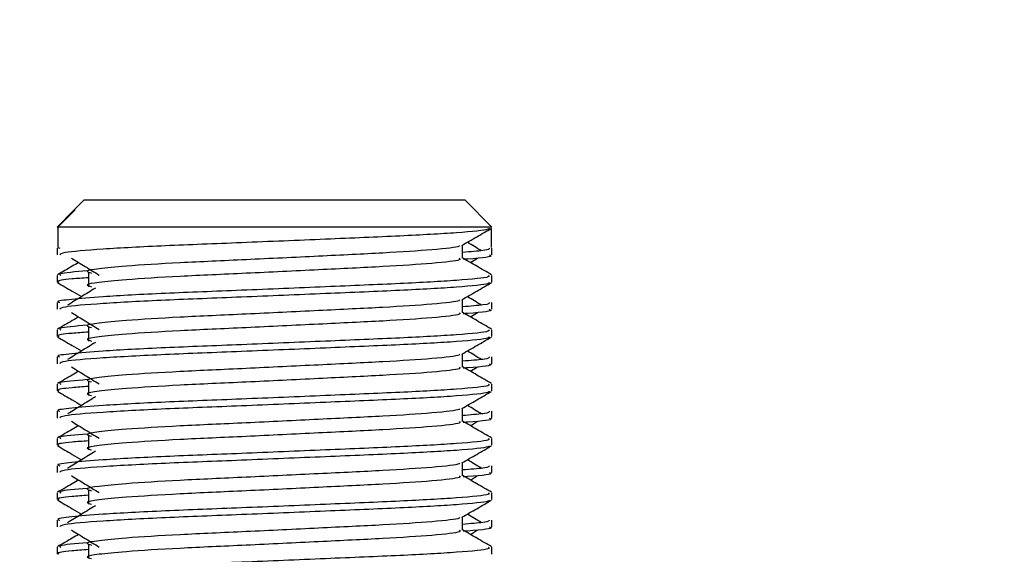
# Model space of a CAD drawing. Header units: millimetres. Extents: x 0 to 420, y 0 to 297.
# Tile 68 of 77: x 319.67 to 323.3, y 187.02 to 188.99. Entities that reach past the tile are written whole.
import ezdxf

# ---------------------------------------------------------------- set-up
doc = ezdxf.new("R2010")
doc.units = ezdxf.units.MM
doc.layers.add('QUOTE', color=174, linetype='Continuous')
doc.styles.add('SLDTEXTSTYLE3', font='TXT', dxfattribs={"width": 0.75})
doc.dimstyles.new('SLDDIMSTYLE0', dxfattribs={"dimtxt": 3, "dimasz": 3, "dimexe": 0, "dimexo": 0.0625, "dimgap": 0.75, "dimtad": 1, "dimlfac": 9.979656, "dimrnd": 1e-09, "dimzin": 12, "dimdsep": 46, "dimtxsty": 'SLDTEXTSTYLE3', "dimsah": 1, "dimcen": 0.09, "dimadec": 0, "dimazin": 3, "dimtfac": 1, "dimtdec": 3, "dimtofl": 0, "dimtmove": 0, "dimatfit": 3, "dimfxl": 0, "dimfrac": 2, "dimtolj": 1, "dimtzin": 12, "dimarcsym": 0})

# ---------------------------------------------------------------- blocks, each defined once
blk = doc.blocks.new('_D_2')
at = {"layer": 'QUOTE'}
for p, q in [((315.4972, 258.8846), (340.7097, 258.8846)), ((338.7097, 168.7913), (338.7097, 258.8846)), ((328.58, 168.7913), (340.7097, 168.7913))]:
    blk.add_line(p, q, dxfattribs=at)
for points in [[(338.7097, 258.8846), (338.2097, 255.8846), (339.2097, 255.8846)], [(338.7097, 168.7913), (339.2097, 171.7913), (338.2097, 171.7913)]]:
    blk.add_solid(points, dxfattribs=at)
at = {"layer": 'QUOTE', "insert": (334.8425, 208.8504), "char_height": 3, "attachment_point": 1, "rotation": 90, "style": 'SLDTEXTSTYLE3'}
blk.add_mtext('899,1', dxfattribs=at)

msp = doc.modelspace()

# ---------------------------------------------------------------- linework, layer by layer
at = {"color": 7, "linetype": 'Continuous', "lineweight": 25}
for p, q in [((319.9103, 188.331), (319.872, 188.2927)), ((319.9103, 188.331), (320.6725, 188.331)), ((320.6725, 188.331), (321.3131, 188.331)), ((321.4133, 188.2308), (321.3131, 188.331)), ((319.872, 188.2927), (319.8101, 188.2308)), ((319.8131, 188.2308), (319.8764, 188.2944)), ((319.872, 188.2927), (319.8764, 188.2944)), ((319.8131, 188.2308), (319.8101, 188.2308)), ((319.812, 188.2261), (319.8131, 188.2255)), ((319.8131, 188.2308), (319.8131, 188.1557)), ((321.4133, 188.2308), (319.8131, 188.2308)), ((321.4103, 188.2255), (321.4103, 188.1557)), ((319.8101, 188.153), (319.8101, 188.128)), ((319.8131, 188.1557), (319.8201, 188.153)), ((321.3049, 188.1156), (321.3049, 188.1645)), ((321.4133, 188.128), (321.4133, 188.153)), ((321.3338, 188.0999), (321.3606, 188.1163)), ((319.9255, 188.061), (319.9255, 188.0109)), ((319.8101, 188.0527), (319.8101, 188.0278)), ((321.4133, 188.0278), (321.4133, 188.0527)), ((319.8101, 187.9526), (319.8101, 187.9276)), ((321.3049, 187.9152), (321.3049, 187.964)), ((321.4133, 187.9276), (321.4133, 187.9526)), ((321.3338, 187.8995), (321.3606, 187.9159)), ((319.8101, 187.8523), (319.8101, 187.8273)), ((319.9255, 187.8606), (319.9255, 187.8105)), ((321.4133, 187.8273), (321.4133, 187.8523)), ((319.8101, 187.7522), (319.8101, 187.7272)), ((321.3049, 187.7148), (321.3049, 187.7636)), ((321.4133, 187.7272), (321.4133, 187.7522)), ((321.3338, 187.6991), (321.3606, 187.7155)), ((319.9255, 187.6602), (319.9255, 187.6101)), ((319.8101, 187.6519), (319.8101, 187.6269)), ((321.4133, 187.6269), (321.4133, 187.6519)), ((319.8101, 187.5518), (319.8101, 187.5268)), ((321.3049, 187.5144), (321.3049, 187.5632)), ((321.4133, 187.5268), (321.4133, 187.5518)), ((321.3338, 187.4987), (321.3606, 187.5151)), ((319.8101, 187.4515), (319.8101, 187.4265)), ((319.9255, 187.4598), (319.9255, 187.4097)), ((321.4133, 187.4265), (321.4133, 187.4515)), ((319.8101, 187.3513), (319.8101, 187.3264)), ((321.3049, 187.314), (321.3049, 187.3628)), ((321.4133, 187.3264), (321.4133, 187.3513)), ((321.3338, 187.2983), (321.3606, 187.3147)), ((319.8101, 187.2511), (319.8101, 187.2261)), ((319.9255, 187.2594), (319.9255, 187.2093)), ((321.4133, 187.2261), (321.4133, 187.2511)), ((321.3049, 187.1136), (321.3049, 187.1624)), ((319.8101, 187.1509), (319.8101, 187.126)), ((321.4133, 187.126), (321.4133, 187.1509)), ((321.3338, 187.0979), (321.3606, 187.1143)), ((319.8101, 187.0507), (319.8101, 187.0257)), ((319.9255, 187.059), (319.9255, 187.0089)), ((321.4133, 187.0257), (321.4133, 187.0507))]:
    msp.add_line(p, q, dxfattribs=at)
for points, knots in [([(321.4038, 188.226), (321.4031, 188.2248), (321.4006, 188.2196), (321.297, 188.2092), (321.0852, 188.1975), (320.8008, 188.1859), (320.4915, 188.1726), (320.1975, 188.1615), (319.9661, 188.1491), (319.8267, 188.1373), (319.8223, 188.1307), (319.8205, 188.128)], [0, 0, 0, 0, 0.039912, 0.166158, 0.289058, 0.411836, 0.5381, 0.659517, 0.783982, 0.909693, 1, 1, 1, 1]), ([(321.3027, 188.1632), (321.3208, 188.1737), (321.3571, 188.1947), (321.3933, 188.2157), (321.4114, 188.2261)], [0, 0, 0, 0, 0.499936, 1, 1, 1, 1]), ([(321.3744, 188.1431), (321.3574, 188.1536), (321.3402, 188.1641), (321.3229, 188.1747), (321.3228, 188.1748)], [0, 0, 0, 0, 0.989832, 1, 1, 1, 1]), ([(321.2926, 188.163), (321.2934, 188.1619), (321.2971, 188.1569), (321.2027, 188.1466), (321.0215, 188.1349), (320.7751, 188.1232), (320.5076, 188.11), (320.2543, 188.0989), (320.0671, 188.0875), (319.9592, 188.0767), (319.9088, 188.0687), (319.9284, 188.0633), (319.9372, 188.0608)], [0, 0, 0, 0, 0.035107, 0.156135, 0.273953, 0.391653, 0.512699, 0.629093, 0.748412, 0.840135, 0.92875, 1, 1, 1, 1]), ([(321.4033, 188.153), (321.4038, 188.15), (321.4045, 188.1449), (321.3338, 188.1394), (321.3049, 188.1372)], [0, 0, 0, 0, 0.590683, 1, 1, 1, 1]), ([(319.8897, 188.0999), (319.8818, 188.0953), (319.8557, 188.0803), (319.8297, 188.0652), (319.8116, 188.0547)], [0, 0, 0, 0, 0.3033381, 1, 1, 1, 1]), ([(319.8628, 188.1163), (319.8799, 188.1059), (319.9141, 188.085), (319.9482, 188.064), (319.9652, 188.0536)], [0, 0, 0, 0, 0.500011, 1, 1, 1, 1]), ([(321.2929, 188.1154), (321.2951, 188.1135), (321.3017, 188.1077), (321.2041, 188.0965), (321.0211, 188.0848), (320.7752, 188.0731), (320.5076, 188.0599), (320.2543, 188.0488), (320.067, 188.0374), (319.9592, 188.0266), (319.9088, 188.0186), (319.9284, 188.0132), (319.9371, 188.0108)], [0, 0, 0, 0, 0.059132, 0.177163, 0.292064, 0.406849, 0.524898, 0.638409, 0.754774, 0.844226, 0.930647, 1, 1, 1, 1]), ([(321.4118, 188.0547), (321.3937, 188.0652), (321.358, 188.0859), (321.3224, 188.1065), (321.3049, 188.1166)], [0, 0, 0, 0, 0.508368, 1, 1, 1, 1]), ([(321.403, 188.128), (321.4059, 188.1271), (321.4209, 188.1223), (321.3823, 188.1163), (321.3123, 188.1118), (321.307, 188.1115)], [0, 0, 0, 0, 0.18373, 0.938556, 1, 1, 1, 1]), ([(319.921, 188.0692), (319.8776, 188.0655), (319.811, 188.0598), (319.8206, 188.0546), (319.824, 188.0527)], [0, 0, 0, 0, 0.651043, 1, 1, 1, 1]), ([(321.3995, 188.0527), (321.402, 188.0508), (321.4095, 188.045), (321.2968, 188.0339), (321.0852, 188.0222), (320.8009, 188.0105), (320.4912, 187.9973), (320.1986, 187.9862), (319.981, 187.9748), (319.8592, 187.9639), (319.8035, 187.9574), (319.817, 187.9535), (319.8201, 187.9526)], [0, 0, 0, 0, 0.061077, 0.184512, 0.304677, 0.424721, 0.548174, 0.666888, 0.788581, 0.882129, 0.97251, 1, 1, 1, 1]), ([(319.812, 188.0257), (319.8301, 188.0152), (319.8597, 187.9981), (319.8892, 187.981), (319.9007, 187.9744)], [0, 0, 0, 0, 0.61317, 1, 1, 1, 1]), ([(319.9255, 188.0439), (319.9042, 188.0424), (319.8387, 188.0376), (319.8074, 188.0325), (319.815, 188.0286), (319.8167, 188.0278)], [0, 0, 0, 0, 0.270543, 0.831179, 1, 1, 1, 1]), ([(321.4038, 188.0256), (321.4031, 188.0244), (321.4006, 188.0192), (321.297, 188.0088), (321.0852, 187.9971), (320.8008, 187.9854), (320.4915, 187.9722), (320.1975, 187.9611), (319.9661, 187.9487), (319.8267, 187.9369), (319.8223, 187.9303), (319.8205, 187.9276)], [0, 0, 0, 0, 0.039912, 0.166158, 0.289058, 0.411836, 0.5381, 0.659517, 0.783982, 0.909693, 1, 1, 1, 1]), ([(321.3027, 187.9628), (321.3208, 187.9733), (321.3571, 187.9943), (321.3933, 188.0152), (321.4114, 188.0257)], [0, 0, 0, 0, 0.499936, 1, 1, 1, 1]), ([(319.9514, 188.0055), (319.9343, 187.995), (319.9001, 187.9741), (319.866, 187.9532), (319.849, 187.9427)], [0, 0, 0, 0, 0.49999, 1, 1, 1, 1]), ([(321.2926, 187.9626), (321.2934, 187.9615), (321.2971, 187.9565), (321.2027, 187.9462), (321.0215, 187.9345), (320.7751, 187.9228), (320.5076, 187.9096), (320.2543, 187.8985), (320.0671, 187.8871), (319.9592, 187.8763), (319.9088, 187.8682), (319.9284, 187.8628), (319.9372, 187.8604)], [0, 0, 0, 0, 0.035107, 0.156135, 0.273953, 0.391653, 0.512699, 0.629093, 0.748412, 0.840135, 0.92875, 1, 1, 1, 1]), ([(321.4033, 187.9526), (321.4038, 187.9496), (321.4045, 187.9445), (321.3338, 187.939), (321.3049, 187.9368)], [0, 0, 0, 0, 0.590683, 1, 1, 1, 1]), ([(321.3744, 187.9427), (321.3574, 187.9532), (321.3402, 187.9637), (321.3229, 187.9743), (321.3228, 187.9744)], [0, 0, 0, 0, 0.989832, 1, 1, 1, 1]), ([(319.8628, 187.9159), (319.8799, 187.9055), (319.9141, 187.8845), (319.9482, 187.8636), (319.9652, 187.8532)], [0, 0, 0, 0, 0.5000113, 1, 1, 1, 1]), ([(321.2929, 187.915), (321.2951, 187.9131), (321.3017, 187.9073), (321.2041, 187.8961), (321.0211, 187.8844), (320.7752, 187.8727), (320.5076, 187.8595), (320.2543, 187.8484), (320.067, 187.837), (319.9592, 187.8261), (319.9088, 187.8181), (319.9284, 187.8128), (319.9371, 187.8103)], [0, 0, 0, 0, 0.059132, 0.177163, 0.292064, 0.406849, 0.524898, 0.638409, 0.754774, 0.844226, 0.930647, 1, 1, 1, 1]), ([(321.4118, 187.8543), (321.3937, 187.8648), (321.358, 187.8854), (321.3224, 187.9061), (321.3049, 187.9162)], [0, 0, 0, 0, 0.508368, 1, 1, 1, 1]), ([(321.403, 187.9276), (321.4059, 187.9266), (321.4209, 187.9219), (321.3823, 187.9159), (321.3123, 187.9114), (321.307, 187.9111)], [0, 0, 0, 0, 0.18373, 0.938556, 1, 1, 1, 1]), ([(319.8897, 187.8995), (319.8818, 187.8949), (319.8557, 187.8799), (319.8297, 187.8648), (319.8116, 187.8543)], [0, 0, 0, 0, 0.303338, 1, 1, 1, 1]), ([(321.3995, 187.8523), (321.402, 187.8504), (321.4095, 187.8446), (321.2968, 187.8334), (321.0852, 187.8218), (320.8009, 187.8101), (320.4912, 187.7969), (320.1986, 187.7858), (319.981, 187.7744), (319.8592, 187.7635), (319.8035, 187.757), (319.817, 187.7531), (319.8201, 187.7522)], [0, 0, 0, 0, 0.061077, 0.184512, 0.304677, 0.424721, 0.548174, 0.666888, 0.788581, 0.882129, 0.97251, 1, 1, 1, 1]), ([(319.9255, 187.8435), (319.9042, 187.842), (319.8387, 187.8372), (319.8074, 187.8321), (319.815, 187.8282), (319.8167, 187.8273)], [0, 0, 0, 0, 0.270543, 0.831179, 1, 1, 1, 1]), ([(319.921, 187.8688), (319.8776, 187.8651), (319.811, 187.8594), (319.8206, 187.8542), (319.824, 187.8523)], [0, 0, 0, 0, 0.651043, 1, 1, 1, 1]), ([(319.812, 187.8253), (319.8301, 187.8148), (319.8597, 187.7977), (319.8892, 187.7806), (319.9007, 187.774)], [0, 0, 0, 0, 0.61317, 1, 1, 1, 1]), ([(321.4038, 187.8252), (321.4031, 187.824), (321.4006, 187.8188), (321.297, 187.8084), (321.0852, 187.7967), (320.8008, 187.785), (320.4915, 187.7718), (320.1975, 187.7607), (319.9661, 187.7483), (319.8267, 187.7365), (319.8223, 187.7299), (319.8205, 187.7272)], [0, 0, 0, 0, 0.039912, 0.166158, 0.289058, 0.411836, 0.5381, 0.659517, 0.783982, 0.909693, 1, 1, 1, 1]), ([(319.9514, 187.8051), (319.9343, 187.7946), (319.9001, 187.7737), (319.866, 187.7528), (319.849, 187.7423)], [0, 0, 0, 0, 0.49999, 1, 1, 1, 1]), ([(321.3027, 187.7624), (321.3208, 187.7729), (321.3571, 187.7939), (321.3933, 187.8148), (321.4114, 187.8253)], [0, 0, 0, 0, 0.4999356, 1, 1, 1, 1]), ([(321.3744, 187.7423), (321.3574, 187.7528), (321.3402, 187.7633), (321.3229, 187.7739), (321.3228, 187.774)], [0, 0, 0, 0, 0.989832, 1, 1, 1, 1]), ([(321.2926, 187.7622), (321.2934, 187.7611), (321.2971, 187.7561), (321.2027, 187.7457), (321.0215, 187.7341), (320.7751, 187.7224), (320.5076, 187.7092), (320.2543, 187.6981), (320.0671, 187.6867), (319.9592, 187.6758), (319.9088, 187.6678), (319.9284, 187.6624), (319.9372, 187.66)], [0, 0, 0, 0, 0.035107, 0.156135, 0.273953, 0.391653, 0.512699, 0.629093, 0.748412, 0.840135, 0.92875, 1, 1, 1, 1]), ([(321.4033, 187.7522), (321.4038, 187.7492), (321.4045, 187.7441), (321.3338, 187.7386), (321.3049, 187.7363)], [0, 0, 0, 0, 0.590683, 1, 1, 1, 1]), ([(319.8897, 187.6991), (319.8818, 187.6945), (319.8557, 187.6795), (319.8297, 187.6644), (319.8116, 187.6539)], [0, 0, 0, 0, 0.303338, 1, 1, 1, 1]), ([(319.8628, 187.7155), (319.8799, 187.7051), (319.9141, 187.6841), (319.9482, 187.6632), (319.9652, 187.6528)], [0, 0, 0, 0, 0.500011, 1, 1, 1, 1]), ([(321.2929, 187.7146), (321.2951, 187.7127), (321.3017, 187.7069), (321.2041, 187.6957), (321.0211, 187.684), (320.7752, 187.6723), (320.5076, 187.6591), (320.2543, 187.648), (320.067, 187.6366), (319.9592, 187.6257), (319.9088, 187.6177), (319.9284, 187.6123), (319.9371, 187.6099)], [0, 0, 0, 0, 0.059132, 0.177163, 0.292064, 0.406849, 0.524898, 0.638409, 0.754774, 0.844226, 0.930647, 1, 1, 1, 1]), ([(321.4118, 187.6539), (321.3937, 187.6644), (321.358, 187.685), (321.3224, 187.7057), (321.3049, 187.7158)], [0, 0, 0, 0, 0.508368, 1, 1, 1, 1]), ([(321.403, 187.7272), (321.4059, 187.7262), (321.4209, 187.7214), (321.3823, 187.7155), (321.3123, 187.711), (321.307, 187.7106)], [0, 0, 0, 0, 0.18373, 0.938556, 1, 1, 1, 1]), ([(319.921, 187.6683), (319.8776, 187.6647), (319.811, 187.659), (319.8206, 187.6538), (319.824, 187.6519)], [0, 0, 0, 0, 0.651043, 1, 1, 1, 1]), ([(321.3995, 187.6519), (321.402, 187.65), (321.4095, 187.6442), (321.2968, 187.633), (321.0852, 187.6213), (320.8009, 187.6097), (320.4912, 187.5965), (320.1986, 187.5854), (319.981, 187.574), (319.8592, 187.5631), (319.8035, 187.5565), (319.817, 187.5527), (319.8201, 187.5518)], [0, 0, 0, 0, 0.061077, 0.184512, 0.304677, 0.424721, 0.548174, 0.666888, 0.788581, 0.882129, 0.97251, 1, 1, 1, 1]), ([(319.812, 187.6249), (319.8301, 187.6144), (319.8597, 187.5973), (319.8892, 187.5802), (319.9007, 187.5736)], [0, 0, 0, 0, 0.61317, 1, 1, 1, 1]), ([(319.9255, 187.6431), (319.9042, 187.6416), (319.8387, 187.6368), (319.8074, 187.6317), (319.815, 187.6278), (319.8167, 187.6269)], [0, 0, 0, 0, 0.270543, 0.831179, 1, 1, 1, 1]), ([(321.4038, 187.6248), (321.4031, 187.6235), (321.4006, 187.6184), (321.297, 187.608), (321.0852, 187.5963), (320.8008, 187.5846), (320.4915, 187.5714), (320.1975, 187.5603), (319.9661, 187.5479), (319.8267, 187.5361), (319.8223, 187.5295), (319.8205, 187.5268)], [0, 0, 0, 0, 0.039912, 0.166158, 0.289058, 0.411836, 0.5381, 0.659517, 0.783982, 0.909693, 1, 1, 1, 1]), ([(321.3027, 187.562), (321.3208, 187.5725), (321.3571, 187.5935), (321.3933, 187.6144), (321.4114, 187.6249)], [0, 0, 0, 0, 0.499936, 1, 1, 1, 1]), ([(319.9514, 187.6046), (319.9343, 187.5942), (319.9001, 187.5733), (319.866, 187.5523), (319.849, 187.5419)], [0, 0, 0, 0, 0.49999, 1, 1, 1, 1]), ([(321.2926, 187.5618), (321.2934, 187.5607), (321.2971, 187.5557), (321.2027, 187.5453), (321.0215, 187.5337), (320.7751, 187.522), (320.5076, 187.5088), (320.2543, 187.4977), (320.0671, 187.4863), (319.9592, 187.4754), (319.9088, 187.4674), (319.9284, 187.462), (319.9372, 187.4596)], [0, 0, 0, 0, 0.035107, 0.156135, 0.273953, 0.391653, 0.512699, 0.629093, 0.748412, 0.840135, 0.92875, 1, 1, 1, 1]), ([(321.4033, 187.5518), (321.4038, 187.5488), (321.4045, 187.5437), (321.3338, 187.5382), (321.3049, 187.5359)], [0, 0, 0, 0, 0.590683, 1, 1, 1, 1]), ([(321.3744, 187.5419), (321.3574, 187.5523), (321.3402, 187.5629), (321.3229, 187.5735), (321.3228, 187.5736)], [0, 0, 0, 0, 0.989832, 1, 1, 1, 1]), ([(319.8628, 187.5151), (319.8799, 187.5046), (319.9141, 187.4837), (319.9482, 187.4628), (319.9652, 187.4523)], [0, 0, 0, 0, 0.500011, 1, 1, 1, 1]), ([(321.4118, 187.4535), (321.3937, 187.464), (321.358, 187.4846), (321.3224, 187.5053), (321.3049, 187.5154)], [0, 0, 0, 0, 0.508368, 1, 1, 1, 1]), ([(321.403, 187.5268), (321.4059, 187.5258), (321.4209, 187.521), (321.3823, 187.5151), (321.3123, 187.5106), (321.307, 187.5102)], [0, 0, 0, 0, 0.18373, 0.938556, 1, 1, 1, 1]), ([(319.8897, 187.4987), (319.8818, 187.4941), (319.8557, 187.4791), (319.8297, 187.464), (319.8116, 187.4535)], [0, 0, 0, 0, 0.3033381, 1, 1, 1, 1]), ([(321.2929, 187.5142), (321.2951, 187.5123), (321.3017, 187.5065), (321.2041, 187.4953), (321.0211, 187.4836), (320.7752, 187.4719), (320.5076, 187.4587), (320.2543, 187.4476), (320.067, 187.4362), (319.9592, 187.4253), (319.9088, 187.4173), (319.9284, 187.4119), (319.9371, 187.4095)], [0, 0, 0, 0, 0.059132, 0.177163, 0.292064, 0.406849, 0.524898, 0.638409, 0.754774, 0.844226, 0.930647, 1, 1, 1, 1]), ([(321.3995, 187.4515), (321.402, 187.4496), (321.4095, 187.4438), (321.2968, 187.4326), (321.0852, 187.4209), (320.8009, 187.4093), (320.4912, 187.396), (320.1986, 187.385), (319.981, 187.3736), (319.8592, 187.3627), (319.8035, 187.3561), (319.817, 187.3523), (319.8201, 187.3513)], [0, 0, 0, 0, 0.061077, 0.184512, 0.304677, 0.424721, 0.548174, 0.666888, 0.788581, 0.882129, 0.97251, 1, 1, 1, 1]), ([(319.9255, 187.4427), (319.9042, 187.4412), (319.8387, 187.4364), (319.8074, 187.4313), (319.815, 187.4274), (319.8167, 187.4265)], [0, 0, 0, 0, 0.270543, 0.831179, 1, 1, 1, 1]), ([(319.921, 187.4679), (319.8776, 187.4642), (319.811, 187.4586), (319.8206, 187.4533), (319.824, 187.4515)], [0, 0, 0, 0, 0.651043, 1, 1, 1, 1]), ([(319.812, 187.4245), (319.8301, 187.414), (319.8597, 187.3969), (319.8892, 187.3798), (319.9007, 187.3732)], [0, 0, 0, 0, 0.61317, 1, 1, 1, 1]), ([(321.4038, 187.4244), (321.4031, 187.4231), (321.4006, 187.418), (321.297, 187.4076), (321.0852, 187.3959), (320.8008, 187.3842), (320.4915, 187.371), (320.1975, 187.3599), (319.9661, 187.3475), (319.8267, 187.3357), (319.8223, 187.3291), (319.8205, 187.3264)], [0, 0, 0, 0, 0.039912, 0.166158, 0.289058, 0.411836, 0.5381, 0.659517, 0.783982, 0.909693, 1, 1, 1, 1]), ([(321.3027, 187.3616), (321.3208, 187.3721), (321.3571, 187.393), (321.3933, 187.414), (321.4114, 187.4245)], [0, 0, 0, 0, 0.499936, 1, 1, 1, 1]), ([(319.9514, 187.4042), (319.9343, 187.3938), (319.9001, 187.3729), (319.866, 187.3519), (319.849, 187.3415)], [0, 0, 0, 0, 0.49999, 1, 1, 1, 1]), ([(321.3744, 187.3415), (321.3574, 187.3519), (321.3402, 187.3625), (321.3229, 187.3731), (321.3228, 187.3732)], [0, 0, 0, 0, 0.989832, 1, 1, 1, 1]), ([(321.2926, 187.3614), (321.2934, 187.3603), (321.2971, 187.3552), (321.2027, 187.3449), (321.0215, 187.3333), (320.7751, 187.3216), (320.5076, 187.3084), (320.2543, 187.2973), (320.0671, 187.2859), (319.9592, 187.275), (319.9088, 187.267), (319.9284, 187.2616), (319.9372, 187.2592)], [0, 0, 0, 0, 0.035107, 0.156135, 0.273953, 0.391653, 0.512699, 0.629093, 0.748412, 0.840135, 0.92875, 1, 1, 1, 1]), ([(321.4033, 187.3513), (321.4038, 187.3484), (321.4045, 187.3433), (321.3338, 187.3378), (321.3049, 187.3355)], [0, 0, 0, 0, 0.590683, 1, 1, 1, 1]), ([(319.8897, 187.2983), (319.8818, 187.2937), (319.8557, 187.2786), (319.8297, 187.2636), (319.8116, 187.2531)], [0, 0, 0, 0, 0.303338, 1, 1, 1, 1]), ([(319.8628, 187.3147), (319.8799, 187.3042), (319.9141, 187.2833), (319.9482, 187.2624), (319.9652, 187.2519)], [0, 0, 0, 0, 0.500011, 1, 1, 1, 1]), ([(321.2929, 187.3138), (321.2951, 187.3119), (321.3017, 187.306), (321.2041, 187.2949), (321.0211, 187.2832), (320.7752, 187.2715), (320.5076, 187.2583), (320.2543, 187.2472), (320.067, 187.2358), (319.9592, 187.2249), (319.9088, 187.2169), (319.9284, 187.2115), (319.9371, 187.2091)], [0, 0, 0, 0, 0.059132, 0.177163, 0.292064, 0.406849, 0.524898, 0.638409, 0.754774, 0.844226, 0.930647, 1, 1, 1, 1]), ([(321.4118, 187.2531), (321.3937, 187.2636), (321.358, 187.2842), (321.3224, 187.3049), (321.3049, 187.315)], [0, 0, 0, 0, 0.508368, 1, 1, 1, 1]), ([(321.403, 187.3264), (321.4059, 187.3254), (321.4209, 187.3206), (321.3823, 187.3146), (321.3123, 187.3102), (321.307, 187.3098)], [0, 0, 0, 0, 0.18373, 0.938556, 1, 1, 1, 1]), ([(319.921, 187.2675), (319.8776, 187.2638), (319.811, 187.2582), (319.8206, 187.2529), (319.824, 187.2511)], [0, 0, 0, 0, 0.651043, 1, 1, 1, 1]), ([(321.3995, 187.2511), (321.402, 187.2492), (321.4095, 187.2434), (321.2968, 187.2322), (321.0852, 187.2205), (320.8009, 187.2089), (320.4912, 187.1956), (320.1986, 187.1846), (319.981, 187.1732), (319.8592, 187.1623), (319.8035, 187.1557), (319.817, 187.1518), (319.8201, 187.1509)], [0, 0, 0, 0, 0.061077, 0.184512, 0.304677, 0.424721, 0.548174, 0.666888, 0.788581, 0.882129, 0.97251, 1, 1, 1, 1]), ([(319.9255, 187.2423), (319.9042, 187.2408), (319.8387, 187.236), (319.8074, 187.2309), (319.815, 187.227), (319.8167, 187.2261)], [0, 0, 0, 0, 0.270543, 0.831179, 1, 1, 1, 1]), ([(319.812, 187.2241), (319.8301, 187.2136), (319.8597, 187.1965), (319.8892, 187.1794), (319.9007, 187.1728)], [0, 0, 0, 0, 0.6131696, 1, 1, 1, 1]), ([(321.4038, 187.224), (321.4031, 187.2227), (321.4006, 187.2176), (321.297, 187.2072), (321.0852, 187.1955), (320.8008, 187.1838), (320.4915, 187.1706), (320.1975, 187.1595), (319.9661, 187.1471), (319.8267, 187.1353), (319.8223, 187.1287), (319.8205, 187.126)], [0, 0, 0, 0, 0.039912, 0.166158, 0.289058, 0.411836, 0.5381, 0.659517, 0.783982, 0.909693, 1, 1, 1, 1]), ([(319.9514, 187.2038), (319.9343, 187.1934), (319.9001, 187.1725), (319.866, 187.1515), (319.849, 187.1411)], [0, 0, 0, 0, 0.49999, 1, 1, 1, 1]), ([(321.3027, 187.1612), (321.3208, 187.1717), (321.3571, 187.1926), (321.3933, 187.2136), (321.4114, 187.2241)], [0, 0, 0, 0, 0.499936, 1, 1, 1, 1]), ([(321.2926, 187.161), (321.2934, 187.1599), (321.2971, 187.1548), (321.2027, 187.1445), (321.0215, 187.1329), (320.7751, 187.1212), (320.5076, 187.108), (320.2543, 187.0969), (320.0671, 187.0855), (319.9592, 187.0746), (319.9088, 187.0666), (319.9284, 187.0612), (319.9372, 187.0588)], [0, 0, 0, 0, 0.035107, 0.156135, 0.273953, 0.391653, 0.512699, 0.629093, 0.748412, 0.840135, 0.92875, 1, 1, 1, 1]), ([(321.3744, 187.1411), (321.3574, 187.1515), (321.3402, 187.1621), (321.3229, 187.1727), (321.3228, 187.1728)], [0, 0, 0, 0, 0.989832, 1, 1, 1, 1]), ([(321.4033, 187.1509), (321.4038, 187.1479), (321.4045, 187.1429), (321.3338, 187.1374), (321.3049, 187.1351)], [0, 0, 0, 0, 0.590683, 1, 1, 1, 1]), ([(321.403, 187.126), (321.4059, 187.125), (321.4209, 187.1202), (321.3823, 187.1142), (321.3123, 187.1098), (321.307, 187.1094)], [0, 0, 0, 0, 0.18373, 0.938556, 1, 1, 1, 1]), ([(319.8897, 187.0979), (319.8818, 187.0933), (319.8557, 187.0782), (319.8297, 187.0632), (319.8116, 187.0527)], [0, 0, 0, 0, 0.3033381, 1, 1, 1, 1]), ([(319.8628, 187.1143), (319.8799, 187.1038), (319.9141, 187.0829), (319.9482, 187.062), (319.9652, 187.0515)], [0, 0, 0, 0, 0.500011, 1, 1, 1, 1]), ([(321.2929, 187.1134), (321.2951, 187.1115), (321.3017, 187.1056), (321.2041, 187.0944), (321.0211, 187.0827), (320.7752, 187.0711), (320.5076, 187.0579), (320.2543, 187.0468), (320.067, 187.0354), (319.9592, 187.0245), (319.9088, 187.0165), (319.9284, 187.0111), (319.9371, 187.0087)], [0, 0, 0, 0, 0.059132, 0.177163, 0.292064, 0.406849, 0.524898, 0.638409, 0.754774, 0.844226, 0.930647, 1, 1, 1, 1]), ([(321.4118, 187.0527), (321.3937, 187.0632), (321.358, 187.0838), (321.3224, 187.1045), (321.3049, 187.1146)], [0, 0, 0, 0, 0.508368, 1, 1, 1, 1]), ([(321.3995, 187.0507), (321.402, 187.0488), (321.4095, 187.043), (321.2968, 187.0318), (321.0852, 187.0201), (320.8009, 187.0085), (320.4912, 186.9952), (320.1986, 186.9841), (319.981, 186.9728), (319.8592, 186.9619), (319.8035, 186.9553), (319.817, 186.9514), (319.8201, 186.9505)], [0, 0, 0, 0, 0.061077, 0.184512, 0.304677, 0.424721, 0.548174, 0.666888, 0.788581, 0.882129, 0.97251, 1, 1, 1, 1]), ([(319.921, 187.0671), (319.8776, 187.0634), (319.811, 187.0578), (319.8206, 187.0525), (319.824, 187.0507)], [0, 0, 0, 0, 0.651043, 1, 1, 1, 1]), ([(319.9255, 187.0419), (319.9042, 187.0403), (319.8387, 187.0356), (319.8074, 187.0305), (319.815, 187.0266), (319.8167, 187.0257)], [0, 0, 0, 0, 0.270543, 0.831179, 1, 1, 1, 1])]:
    msp.add_open_spline(points, degree=3, knots=knots, dxfattribs=at)

# ---------------------------------------------------------------- dimensions: what is measured, and where the dimension line sits
at = {"layer": 'QUOTE'}
dim = msp.add_linear_dim(base=(338.7097, 258.8846), p1=(326.58, 168.7913), p2=(313.4972, 258.8846), angle=90, dimstyle='SLDDIMSTYLE0', dxfattribs=at)
dim.commit()
dim.dimension.update_dxf_attribs({"geometry": '_D_2', "text_midpoint": (338.7097, 213.8379), "dimtype": 160})

doc.saveas('drawing.dxf')
